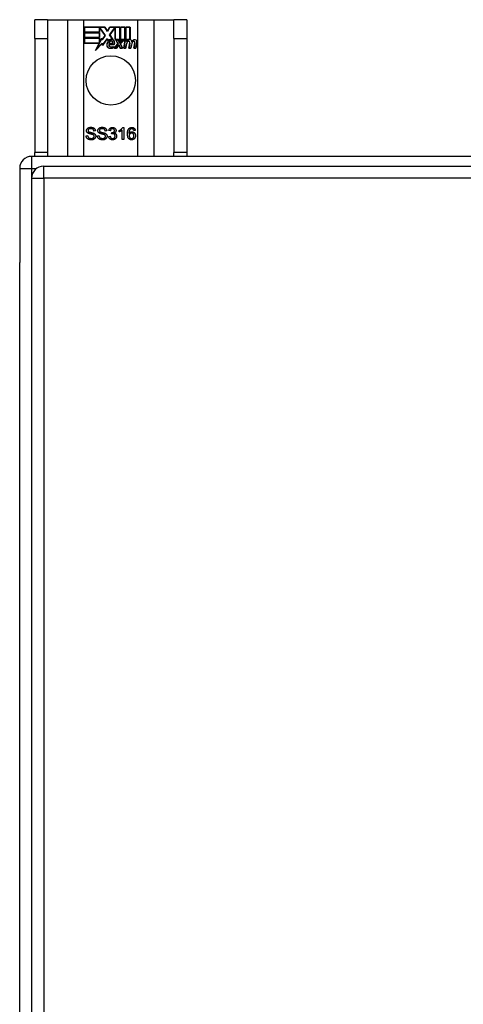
# Model space of a CAD drawing. Header units: inches. Extents: x 25 to 627, y 68 to 290.
# Tile 99 of 250: x 206.06 to 209.71, y 185.69 to 193.8. Entities that reach past the tile are written whole.
import ezdxf

# ---------------------------------------------------------------- set-up
doc = ezdxf.new("R2010")
doc.units = ezdxf.units.IN
doc.header["$MEASUREMENT"] = 0
doc.layers.add('Visible Edges(ANSI)', color=7, linetype='Continuous', lineweight=25)
doc.layers.add('Visible Tangent Edges(ANSI)', color=7, linetype='Continuous', lineweight=25)

msp = doc.modelspace()

# ---------------------------------------------------------------- linework, layer by layer
at = {"layer": 'Visible Edges(ANSI)'}
for p, q in [((206.2871, 193.7952), (206.1821, 193.7952)), ((206.1821, 193.6392), (206.1821, 193.7952)), ((206.2871, 193.7952), (206.2871, 193.6392)), ((206.2871, 193.7952), (206.4513, 193.7952)), ((206.4513, 193.7952), (206.5859, 193.7952)), ((206.5859, 193.7952), (207.0283, 193.7952)), ((206.5909, 193.6931), (206.5909, 193.7332)), ((206.5909, 193.7332), (206.7582, 193.7332)), ((206.5917, 193.7325), (206.5917, 193.6939)), ((206.7578, 193.7325), (206.5917, 193.7325)), ((206.7803, 193.6991), (206.7578, 193.7325)), ((206.7582, 193.7332), (206.7802, 193.7006)), ((206.7802, 193.7006), (206.7976, 193.7332)), ((206.798, 193.7325), (206.7803, 193.6991)), ((206.7976, 193.7332), (206.8812, 193.7332)), ((206.8804, 193.7325), (206.798, 193.7325)), ((206.8804, 193.6138), (206.8804, 193.7325)), ((206.8812, 193.7332), (206.8812, 193.6101)), ((206.8864, 193.6192), (206.8864, 193.7332)), ((206.8864, 193.7332), (206.9236, 193.7332)), ((206.8872, 193.7325), (206.8872, 193.6215)), ((206.9228, 193.7325), (206.8872, 193.7325)), ((206.9228, 193.6329), (206.9228, 193.7325)), ((206.9236, 193.7332), (206.9236, 193.6322)), ((206.9288, 193.6322), (206.9288, 193.7332)), ((206.9288, 193.7332), (206.9659, 193.7332)), ((206.9296, 193.7325), (206.9296, 193.6329)), ((206.9652, 193.7325), (206.9296, 193.7325)), ((206.9652, 193.6346), (206.9652, 193.7325)), ((206.9659, 193.7332), (206.9659, 193.6339)), ((207.0283, 193.7952), (207.163, 193.7952)), ((207.163, 193.7952), (207.3271, 193.7952)), ((207.3271, 193.6392), (207.3271, 193.7952)), ((207.4321, 193.7952), (207.3271, 193.7952)), ((207.4321, 193.7952), (207.4321, 193.6392)), ((206.7143, 193.6931), (206.5909, 193.6931)), ((206.5909, 193.6477), (206.5909, 193.6879)), ((206.5909, 193.6879), (206.7143, 193.6879)), ((206.5917, 193.6939), (206.7136, 193.6939)), ((206.5917, 193.6871), (206.5917, 193.6485)), ((206.7136, 193.6871), (206.5917, 193.6871)), ((206.5917, 193.6485), (206.7136, 193.6485)), ((206.7136, 193.6939), (206.7136, 193.7284)), ((206.7136, 193.7284), (206.718, 193.7284)), ((206.7136, 193.6485), (206.7136, 193.6871)), ((206.7176, 193.7276), (206.7143, 193.7276)), ((206.7143, 193.7276), (206.7143, 193.6931)), ((206.7143, 193.6879), (206.7143, 193.6477)), ((206.7604, 193.6654), (206.7176, 193.7276)), ((206.718, 193.7284), (206.7613, 193.6653)), ((206.7613, 193.6653), (206.7355, 193.6284)), ((206.7359, 193.6303), (206.7604, 193.6654)), ((206.797, 193.6704), (206.8403, 193.7284)), ((206.8221, 193.6342), (206.797, 193.6704)), ((206.8406, 193.7276), (206.7979, 193.6704)), ((206.7979, 193.6704), (206.8238, 193.6331)), ((206.8403, 193.7284), (206.8444, 193.7284)), ((206.8437, 193.7276), (206.8406, 193.7276)), ((206.8437, 193.6322), (206.8437, 193.7276)), ((206.8444, 193.7284), (206.8444, 193.6329)), ((206.1821, 193.6392), (206.1821, 192.7012)), ((206.2871, 193.6392), (206.2871, 192.7012)), ((206.7143, 193.6477), (206.5909, 193.6477)), ((206.5909, 193.602), (206.5909, 193.6421)), ((206.5909, 193.6421), (206.7143, 193.6421)), ((206.7121, 193.602), (206.5909, 193.602)), ((206.7136, 193.6414), (206.5917, 193.6414)), ((206.5917, 193.6414), (206.5917, 193.6027)), ((206.5917, 193.6027), (206.7134, 193.6027)), ((206.6811, 193.5424), (206.7121, 193.602)), ((206.7359, 193.6001), (206.6811, 193.5424)), ((206.7134, 193.6027), (206.6842, 193.5467)), ((206.6842, 193.5467), (206.7364, 193.6017)), ((206.7136, 193.6069), (206.7136, 193.6414)), ((206.7155, 193.6069), (206.7136, 193.6069)), ((206.7143, 193.6421), (206.7143, 193.6076)), ((206.7143, 193.6076), (206.7151, 193.6076)), ((206.7151, 193.6076), (206.7334, 193.6429)), ((206.7331, 193.6406), (206.7155, 193.6069)), ((206.7355, 193.6284), (206.7331, 193.6406)), ((206.7334, 193.6429), (206.7359, 193.6303)), ((206.7384, 193.5824), (206.7359, 193.6001)), ((206.7364, 193.6017), (206.7389, 193.5843)), ((206.7777, 193.6374), (206.7384, 193.5824)), ((206.7389, 193.5843), (206.7777, 193.6388)), ((206.7777, 193.6388), (206.7865, 193.6241)), ((206.7864, 193.623), (206.7777, 193.6374)), ((206.7903, 193.5907), (206.8361, 193.5907)), ((206.8366, 193.59), (206.7908, 193.59)), ((206.8231, 193.6005), (206.7918, 193.6005)), ((206.7927, 193.6012), (206.8227, 193.6012)), ((206.8276, 193.5643), (206.8276, 193.5739)), ((206.8283, 193.575), (206.8283, 193.5637)), ((206.8351, 193.5604), (206.8658, 193.5952)), ((206.8667, 193.5951), (206.8367, 193.5611)), ((206.8718, 193.6322), (206.8437, 193.6322)), ((206.8444, 193.6329), (206.8723, 193.6329)), ((206.8658, 193.5952), (206.8486, 193.6286)), ((206.8486, 193.6286), (206.8688, 193.6286)), ((206.8498, 193.6279), (206.8667, 193.5951)), ((206.8683, 193.6279), (206.8498, 193.6279)), ((206.8549, 193.5611), (206.8718, 193.5855)), ((206.8722, 193.5847), (206.8553, 193.5604)), ((206.8781, 193.6049), (206.8683, 193.6279)), ((206.8688, 193.6286), (206.8786, 193.6056)), ((206.8812, 193.6101), (206.8718, 193.6322)), ((206.8718, 193.5855), (206.8757, 193.5855)), ((206.8752, 193.5847), (206.8722, 193.5847)), ((206.8723, 193.6329), (206.8804, 193.6138)), ((206.8846, 193.5604), (206.8752, 193.5847)), ((206.8757, 193.5855), (206.8851, 193.5611)), ((206.8816, 193.6049), (206.8781, 193.6049)), ((206.8786, 193.6056), (206.8812, 193.6056)), ((206.8812, 193.6056), (206.8979, 193.6286)), ((206.8982, 193.6279), (206.8816, 193.6049)), ((206.8958, 193.6322), (206.8864, 193.6192)), ((206.887, 193.5956), (206.9166, 193.6279)), ((206.9036, 193.5611), (206.887, 193.5956)), ((206.8872, 193.6215), (206.8954, 193.6329)), ((206.9183, 193.6286), (206.8879, 193.5955)), ((206.8879, 193.5955), (206.9048, 193.5604)), ((206.8954, 193.6329), (206.9228, 193.6329)), ((206.9236, 193.6322), (206.8958, 193.6322)), ((206.8979, 193.6286), (206.9183, 193.6286)), ((206.9166, 193.6279), (206.8982, 193.6279)), ((206.9134, 193.5604), (206.9255, 193.6286)), ((206.9261, 193.6279), (206.9143, 193.5611)), ((206.9255, 193.6286), (206.9397, 193.6286)), ((206.9389, 193.6279), (206.9261, 193.6279)), ((206.9442, 193.6322), (206.9288, 193.6322)), ((206.9293, 193.5611), (206.9341, 193.5886)), ((206.9296, 193.6329), (206.945, 193.6329)), ((206.9349, 193.5885), (206.9299, 193.5604)), ((206.9378, 193.6159), (206.9389, 193.6279)), ((206.9427, 193.6159), (206.9378, 193.6159)), ((206.9397, 193.6286), (206.9386, 193.6166)), ((206.9386, 193.6166), (206.9423, 193.6166)), ((206.9435, 193.6245), (206.9442, 193.6322)), ((206.945, 193.6329), (206.9444, 193.6264)), ((206.9558, 193.5604), (206.9634, 193.6035)), ((206.9641, 193.6033), (206.9567, 193.5611)), ((206.9717, 193.5611), (206.9765, 193.5886)), ((206.9773, 193.5885), (206.9723, 193.5604)), ((206.9978, 193.5604), (207.0054, 193.6035)), ((207.0061, 193.6034), (206.9987, 193.5611)), ((207.0137, 193.5611), (207.0219, 193.6033)), ((207.0226, 193.6032), (207.0143, 193.5604)), ((207.3271, 193.6392), (207.3271, 192.7012)), ((207.4321, 193.6392), (207.4321, 192.7012)), ((206.8553, 193.5604), (206.8351, 193.5604)), ((206.8367, 193.5611), (206.8549, 193.5611)), ((206.9048, 193.5604), (206.8846, 193.5604)), ((206.8851, 193.5611), (206.9036, 193.5611)), ((206.9299, 193.5604), (206.9134, 193.5604)), ((206.9143, 193.5611), (206.9293, 193.5611)), ((206.9723, 193.5604), (206.9558, 193.5604)), ((206.9567, 193.5611), (206.9717, 193.5611)), ((207.0143, 193.5604), (206.9978, 193.5604)), ((206.9987, 193.5611), (207.0137, 193.5611)), ((206.6037, 192.8399), (206.6162, 192.8409)), ((206.6803, 192.8796), (206.6677, 192.8786)), ((206.6969, 192.8399), (206.7094, 192.8409)), ((206.7736, 192.8796), (206.7609, 192.8786)), ((206.8032, 192.8799), (206.7909, 192.8822)), ((206.814, 192.8551), (206.8153, 192.8658)), ((206.8767, 192.8711), (206.8767, 192.883)), ((206.9012, 192.8077), (206.9012, 192.8859)), ((206.9056, 192.9081), (206.9135, 192.9081)), ((206.9135, 192.9081), (206.9135, 192.8077)), ((207.0088, 192.8831), (206.9966, 192.8822)), ((206.7897, 192.8342), (206.802, 192.8358)), ((206.9135, 192.8077), (206.9012, 192.8077)), ((206.1821, 192.6702), (206.1821, 192.7012)), ((206.2871, 192.7012), (206.2871, 192.6702)), ((207.3271, 192.6702), (207.3271, 192.7012)), ((207.4321, 192.7012), (207.4321, 192.6702)), ((265.9581, 192.6702), (206.1561, 192.6702)), ((206.0571, 192.5712), (206.0571, 191.7962)), ((206.2546, 192.5899), (265.8596, 192.5899)), ((206.1556, 192.4909), (206.1556, 160.7709)), ((206.0571, 161.5442), (206.0571, 191.7962))]:
    msp.add_line(p, q, dxfattribs=at)
at = {"layer": 'Visible Edges(ANSI)', "flags": 128}
for points in [[(206.6464, 192.806), (206.643, 192.8061), (206.6398, 192.8063), (206.6368, 192.8066), (206.6338, 192.807), (206.6311, 192.8076), (206.6284, 192.8082), (206.6259, 192.809), (206.6236, 192.81), (206.6213, 192.811), (206.6192, 192.8122), (206.6173, 192.8135), (206.6154, 192.8149), (206.6137, 192.8165), (206.612, 192.8181), (206.6106, 192.8199), (206.6092, 192.8219), (206.608, 192.8239), (206.6069, 192.826), (206.606, 192.8281), (206.6052, 192.8303), (206.6046, 192.8326), (206.6041, 192.835), (206.6038, 192.8374), (206.6037, 192.8399)], [(206.6074, 192.8818), (206.6075, 192.8837), (206.6077, 192.8856), (206.608, 192.8874), (206.6085, 192.8892), (206.6091, 192.891), (206.6098, 192.8927), (206.6107, 192.8944), (206.6117, 192.896), (206.6128, 192.8976), (206.6141, 192.8991), (206.6155, 192.9005), (206.617, 192.9018), (206.6186, 192.903), (206.6204, 192.9041), (206.6223, 192.9051), (206.6243, 192.906), (206.6264, 192.9068), (206.6285, 192.9075), (206.6308, 192.9081), (206.633, 192.9086), (206.6354, 192.909), (206.6377, 192.9092), (206.6402, 192.9094), (206.6427, 192.9094)], [(206.6216, 192.8601), (206.6204, 192.8608), (206.6193, 192.8614), (206.6182, 192.8621), (206.6172, 192.8628), (206.6162, 192.8636), (206.6153, 192.8643), (206.6145, 192.8651), (206.6137, 192.8659), (206.6129, 192.8668), (206.6122, 192.8676), (206.6115, 192.8685), (206.6109, 192.8694), (206.6103, 192.8704), (206.6098, 192.8713), (206.6094, 192.8723), (206.609, 192.8733), (206.6086, 192.8743), (206.6083, 192.8753), (206.608, 192.8764), (206.6078, 192.8774), (206.6076, 192.8785), (206.6075, 192.8796), (206.6074, 192.8807), (206.6074, 192.8818)], [(206.6162, 192.8409), (206.6164, 192.8391), (206.6168, 192.8373), (206.6172, 192.8356), (206.6177, 192.8341), (206.6182, 192.8326), (206.6188, 192.8311), (206.6195, 192.8298), (206.6203, 192.8286), (206.6212, 192.8274), (206.6222, 192.8263), (206.6233, 192.8252), (206.6245, 192.8242), (206.6258, 192.8233), (206.6272, 192.8224), (206.6287, 192.8216), (206.6304, 192.8208), (206.6321, 192.8201), (206.6339, 192.8195), (206.6357, 192.819), (206.6376, 192.8186), (206.6396, 192.8182), (206.6416, 192.818), (206.6436, 192.8179), (206.6457, 192.8178)], [(206.6432, 192.8978), (206.6413, 192.8977), (206.6394, 192.8977), (206.6376, 192.8975), (206.6359, 192.8973), (206.6343, 192.897), (206.6328, 192.8967), (206.6314, 192.8963), (206.6301, 192.8958), (206.6288, 192.8953), (206.6277, 192.8947), (206.6266, 192.8941), (206.6257, 192.8934), (206.6248, 192.8926), (206.624, 192.8918), (206.6232, 192.891), (206.6226, 192.8902), (206.622, 192.8894), (206.6215, 192.8885), (206.6211, 192.8876), (206.6207, 192.8867), (206.6205, 192.8857), (206.6203, 192.8848), (206.6202, 192.8838), (206.6201, 192.8828)], [(206.6201, 192.8828), (206.6201, 192.8823), (206.6202, 192.8819), (206.6202, 192.8814), (206.6202, 192.881), (206.6203, 192.8806), (206.6204, 192.8802), (206.6205, 192.8798), (206.6206, 192.8794), (206.6207, 192.879), (206.6208, 192.8786), (206.6209, 192.8782), (206.6211, 192.8778), (206.6213, 192.8775), (206.6215, 192.8771), (206.6216, 192.8767), (206.6219, 192.8764), (206.6221, 192.8761), (206.6223, 192.8757), (206.6226, 192.8754), (206.6228, 192.8751), (206.6231, 192.8748), (206.6234, 192.8744), (206.6237, 192.8741), (206.624, 192.8738)], [(206.6589, 192.8489), (206.6581, 192.8492), (206.6572, 192.8495), (206.6562, 192.8498), (206.6551, 192.8502), (206.6538, 192.8506), (206.6524, 192.851), (206.6508, 192.8514), (206.6491, 192.8518), (206.6473, 192.8523), (206.6453, 192.8528), (206.6432, 192.8533), (206.641, 192.8538), (206.6387, 192.8544), (206.6366, 192.8549), (206.6346, 192.8555), (206.6327, 192.856), (206.6309, 192.8565), (206.6292, 192.8571), (206.6277, 192.8576), (206.6262, 192.8581), (206.6249, 192.8586), (206.6237, 192.8591), (206.6226, 192.8596), (206.6216, 192.8601)], [(206.624, 192.8738), (206.6248, 192.8733), (206.6257, 192.8727), (206.6267, 192.8721), (206.628, 192.8715), (206.6294, 192.8709), (206.631, 192.8704), (206.6327, 192.8698), (206.6347, 192.8692), (206.6368, 192.8686), (206.639, 192.868), (206.6415, 192.8674), (206.6441, 192.8668), (206.6467, 192.8662), (206.6492, 192.8656), (206.6516, 192.865), (206.6538, 192.8644), (206.6558, 192.8639), (206.6578, 192.8633), (206.6595, 192.8628), (206.6612, 192.8623), (206.6627, 192.8618), (206.664, 192.8613), (206.6652, 192.8608), (206.6663, 192.8604)], [(206.6427, 192.9094), (206.6454, 192.9094), (206.6481, 192.9092), (206.6507, 192.9089), (206.6532, 192.9085), (206.6556, 192.908), (206.6579, 192.9074), (206.6602, 192.9067), (206.6623, 192.9059), (206.6644, 192.9049), (206.6663, 192.9039), (206.6681, 192.9027), (206.6698, 192.9014), (206.6714, 192.9001), (206.6729, 192.8986), (206.6742, 192.897), (206.6754, 192.8953), (206.6765, 192.8935), (206.6775, 192.8917), (206.6783, 192.8898), (206.679, 192.8879), (206.6795, 192.8859), (206.6799, 192.8838), (206.6802, 192.8817), (206.6803, 192.8796)], [(206.6677, 192.8786), (206.6675, 192.8801), (206.6672, 192.8816), (206.6669, 192.883), (206.6665, 192.8844), (206.666, 192.8857), (206.6655, 192.8869), (206.6649, 192.8881), (206.6642, 192.8892), (206.6634, 192.8902), (206.6626, 192.8912), (206.6617, 192.8921), (206.6608, 192.8929), (206.6597, 192.8937), (206.6586, 192.8944), (206.6574, 192.8951), (206.6562, 192.8956), (206.6548, 192.8961), (206.6534, 192.8966), (206.6519, 192.8969), (206.6503, 192.8972), (206.6487, 192.8975), (206.6469, 192.8976), (206.6451, 192.8977), (206.6432, 192.8978)], [(206.6706, 192.8348), (206.6706, 192.8356), (206.6705, 192.8364), (206.6704, 192.8371), (206.6703, 192.8378), (206.6701, 192.8385), (206.6699, 192.8392), (206.6697, 192.8399), (206.6694, 192.8406), (206.6691, 192.8412), (206.6687, 192.8419), (206.6683, 192.8425), (206.6679, 192.8431), (206.6674, 192.8436), (206.6669, 192.8442), (206.6663, 192.8447), (206.6657, 192.8453), (206.665, 192.8458), (206.6643, 192.8463), (206.6635, 192.8468), (206.6627, 192.8472), (206.6618, 192.8477), (206.6609, 192.8481), (206.6599, 192.8485), (206.6589, 192.8489)], [(206.6663, 192.8604), (206.6677, 192.8597), (206.6691, 192.8589), (206.6704, 192.8582), (206.6716, 192.8574), (206.6728, 192.8566), (206.6739, 192.8558), (206.6749, 192.8549), (206.6759, 192.854), (206.6768, 192.8531), (206.6777, 192.8521), (206.6784, 192.8512), (206.6792, 192.8501), (206.6798, 192.8491), (206.6804, 192.848), (206.681, 192.8469), (206.6815, 192.8458), (206.6819, 192.8447), (206.6823, 192.8435), (206.6826, 192.8423), (206.6829, 192.8411), (206.6831, 192.8399), (206.6832, 192.8386), (206.6833, 192.8373), (206.6833, 192.836)], [(206.7396, 192.806), (206.7362, 192.8061), (206.733, 192.8063), (206.73, 192.8066), (206.727, 192.807), (206.7243, 192.8076), (206.7216, 192.8082), (206.7191, 192.809), (206.7168, 192.81), (206.7146, 192.811), (206.7124, 192.8122), (206.7105, 192.8135), (206.7086, 192.8149), (206.7069, 192.8165), (206.7053, 192.8181), (206.7038, 192.8199), (206.7024, 192.8219), (206.7012, 192.8239), (206.7001, 192.826), (206.6992, 192.8281), (206.6984, 192.8303), (206.6978, 192.8326), (206.6973, 192.835), (206.697, 192.8374), (206.6969, 192.8399)], [(206.7006, 192.8818), (206.7007, 192.8837), (206.7009, 192.8856), (206.7012, 192.8874), (206.7017, 192.8892), (206.7023, 192.891), (206.703, 192.8927), (206.7039, 192.8944), (206.7049, 192.896), (206.7061, 192.8976), (206.7073, 192.8991), (206.7087, 192.9005), (206.7102, 192.9018), (206.7119, 192.903), (206.7136, 192.9041), (206.7155, 192.9051), (206.7175, 192.906), (206.7196, 192.9068), (206.7218, 192.9075), (206.724, 192.9081), (206.7262, 192.9086), (206.7286, 192.909), (206.731, 192.9092), (206.7334, 192.9094), (206.7359, 192.9094)], [(206.7148, 192.8601), (206.7136, 192.8608), (206.7125, 192.8614), (206.7114, 192.8621), (206.7104, 192.8628), (206.7095, 192.8636), (206.7085, 192.8643), (206.7077, 192.8651), (206.7069, 192.8659), (206.7061, 192.8668), (206.7054, 192.8676), (206.7047, 192.8685), (206.7041, 192.8694), (206.7036, 192.8704), (206.7031, 192.8713), (206.7026, 192.8723), (206.7022, 192.8733), (206.7018, 192.8743), (206.7015, 192.8753), (206.7012, 192.8764), (206.701, 192.8774), (206.7008, 192.8785), (206.7007, 192.8796), (206.7006, 192.8807), (206.7006, 192.8818)], [(206.7094, 192.8409), (206.7096, 192.8391), (206.71, 192.8373), (206.7104, 192.8356), (206.7109, 192.8341), (206.7114, 192.8326), (206.7121, 192.8311), (206.7128, 192.8298), (206.7135, 192.8286), (206.7144, 192.8274), (206.7154, 192.8263), (206.7165, 192.8252), (206.7177, 192.8242), (206.719, 192.8233), (206.7204, 192.8224), (206.7219, 192.8216), (206.7236, 192.8208), (206.7253, 192.8201), (206.7271, 192.8195), (206.729, 192.819), (206.7308, 192.8186), (206.7328, 192.8182), (206.7348, 192.818), (206.7368, 192.8179), (206.739, 192.8178)], [(206.7364, 192.8978), (206.7345, 192.8977), (206.7326, 192.8977), (206.7308, 192.8975), (206.7291, 192.8973), (206.7275, 192.897), (206.726, 192.8967), (206.7246, 192.8963), (206.7233, 192.8958), (206.722, 192.8953), (206.7209, 192.8947), (206.7198, 192.8941), (206.7189, 192.8934), (206.718, 192.8926), (206.7172, 192.8918), (206.7165, 192.891), (206.7158, 192.8902), (206.7152, 192.8894), (206.7147, 192.8885), (206.7143, 192.8876), (206.714, 192.8867), (206.7137, 192.8857), (206.7135, 192.8848), (206.7134, 192.8838), (206.7133, 192.8828)], [(206.7133, 192.8828), (206.7134, 192.8823), (206.7134, 192.8819), (206.7134, 192.8814), (206.7135, 192.881), (206.7135, 192.8806), (206.7136, 192.8802), (206.7137, 192.8798), (206.7138, 192.8794), (206.7139, 192.879), (206.714, 192.8786), (206.7142, 192.8782), (206.7143, 192.8778), (206.7145, 192.8775), (206.7147, 192.8771), (206.7149, 192.8767), (206.7151, 192.8764), (206.7153, 192.8761), (206.7155, 192.8757), (206.7158, 192.8754), (206.716, 192.8751), (206.7163, 192.8748), (206.7166, 192.8744), (206.7169, 192.8741), (206.7172, 192.8738)], [(206.7521, 192.8489), (206.7513, 192.8492), (206.7504, 192.8495), (206.7494, 192.8498), (206.7483, 192.8502), (206.747, 192.8506), (206.7456, 192.851), (206.744, 192.8514), (206.7423, 192.8518), (206.7405, 192.8523), (206.7385, 192.8528), (206.7364, 192.8533), (206.7342, 192.8538), (206.7319, 192.8544), (206.7298, 192.8549), (206.7278, 192.8555), (206.7259, 192.856), (206.7241, 192.8565), (206.7224, 192.8571), (206.7209, 192.8576), (206.7194, 192.8581), (206.7181, 192.8586), (206.7169, 192.8591), (206.7158, 192.8596), (206.7148, 192.8601)], [(206.7172, 192.8738), (206.718, 192.8733), (206.7189, 192.8727), (206.7199, 192.8721), (206.7212, 192.8715), (206.7226, 192.8709), (206.7242, 192.8704), (206.726, 192.8698), (206.7279, 192.8692), (206.73, 192.8686), (206.7323, 192.868), (206.7347, 192.8674), (206.7373, 192.8668), (206.7399, 192.8662), (206.7424, 192.8656), (206.7448, 192.865), (206.747, 192.8644), (206.749, 192.8639), (206.751, 192.8633), (206.7528, 192.8628), (206.7544, 192.8623), (206.7559, 192.8618), (206.7572, 192.8613), (206.7585, 192.8608), (206.7595, 192.8604)], [(206.7359, 192.9094), (206.7386, 192.9094), (206.7413, 192.9092), (206.7439, 192.9089), (206.7464, 192.9085), (206.7488, 192.908), (206.7511, 192.9074), (206.7534, 192.9067), (206.7555, 192.9059), (206.7576, 192.9049), (206.7595, 192.9039), (206.7614, 192.9027), (206.7631, 192.9014), (206.7646, 192.9001), (206.7661, 192.8986), (206.7674, 192.897), (206.7686, 192.8953), (206.7697, 192.8935), (206.7707, 192.8917), (206.7715, 192.8898), (206.7722, 192.8879), (206.7727, 192.8859), (206.7731, 192.8838), (206.7734, 192.8817), (206.7736, 192.8796)], [(206.7609, 192.8786), (206.7607, 192.8801), (206.7604, 192.8816), (206.7601, 192.883), (206.7597, 192.8844), (206.7592, 192.8857), (206.7587, 192.8869), (206.7581, 192.8881), (206.7574, 192.8892), (206.7566, 192.8902), (206.7558, 192.8912), (206.7549, 192.8921), (206.754, 192.8929), (206.7529, 192.8937), (206.7518, 192.8944), (206.7506, 192.8951), (206.7494, 192.8956), (206.748, 192.8961), (206.7466, 192.8966), (206.7451, 192.8969), (206.7435, 192.8972), (206.7419, 192.8975), (206.7401, 192.8976), (206.7383, 192.8977), (206.7364, 192.8978)], [(206.7638, 192.8348), (206.7638, 192.8356), (206.7637, 192.8364), (206.7636, 192.8371), (206.7635, 192.8378), (206.7633, 192.8385), (206.7631, 192.8392), (206.7629, 192.8399), (206.7626, 192.8406), (206.7623, 192.8412), (206.7619, 192.8419), (206.7615, 192.8425), (206.7611, 192.8431), (206.7606, 192.8436), (206.7601, 192.8442), (206.7595, 192.8447), (206.7589, 192.8453), (206.7582, 192.8458), (206.7575, 192.8463), (206.7567, 192.8468), (206.7559, 192.8472), (206.755, 192.8477), (206.7541, 192.8481), (206.7531, 192.8485), (206.7521, 192.8489)], [(206.7595, 192.8604), (206.761, 192.8597), (206.7623, 192.8589), (206.7636, 192.8582), (206.7648, 192.8574), (206.766, 192.8566), (206.7671, 192.8558), (206.7681, 192.8549), (206.7691, 192.854), (206.77, 192.8531), (206.7709, 192.8521), (206.7717, 192.8512), (206.7724, 192.8501), (206.773, 192.8491), (206.7736, 192.848), (206.7742, 192.8469), (206.7747, 192.8458), (206.7751, 192.8447), (206.7755, 192.8435), (206.7758, 192.8423), (206.7761, 192.8411), (206.7763, 192.8399), (206.7764, 192.8386), (206.7765, 192.8373), (206.7765, 192.836)], [(206.7909, 192.8822), (206.7914, 192.8842), (206.7919, 192.8861), (206.7924, 192.888), (206.7931, 192.8898), (206.7938, 192.8915), (206.7946, 192.8931), (206.7955, 192.8947), (206.7965, 192.8961), (206.7976, 192.8975), (206.7987, 192.8989), (206.7999, 192.9001), (206.8012, 192.9013), (206.8025, 192.9024), (206.804, 192.9034), (206.8054, 192.9043), (206.8069, 192.9051), (206.8085, 192.9058), (206.8101, 192.9064), (206.8118, 192.9069), (206.8136, 192.9073), (206.8153, 192.9076), (206.8172, 192.9079), (206.8191, 192.908), (206.821, 192.9081)], [(206.8213, 192.898), (206.8201, 192.898), (206.819, 192.8979), (206.8178, 192.8977), (206.8168, 192.8975), (206.8157, 192.8972), (206.8147, 192.8969), (206.8137, 192.8965), (206.8128, 192.896), (206.8119, 192.8955), (206.811, 192.8949), (206.8102, 192.8942), (206.8093, 192.8935), (206.8086, 192.8927), (206.8079, 192.8919), (206.8072, 192.891), (206.8065, 192.89), (206.806, 192.889), (206.8054, 192.8879), (206.8049, 192.8867), (206.8045, 192.8855), (206.8041, 192.8842), (206.8038, 192.8828), (206.8035, 192.8814), (206.8032, 192.8799)], [(206.8226, 192.8565), (206.8223, 192.8565), (206.822, 192.8565), (206.8217, 192.8564), (206.8214, 192.8564), (206.8211, 192.8564), (206.8207, 192.8564), (206.8204, 192.8564), (206.8201, 192.8563), (206.8198, 192.8563), (206.8194, 192.8562), (206.8191, 192.8562), (206.8187, 192.8561), (206.8183, 192.8561), (206.818, 192.856), (206.8176, 192.8559), (206.8172, 192.8559), (206.8168, 192.8558), (206.8164, 192.8557), (206.816, 192.8556), (206.8156, 192.8555), (206.8152, 192.8554), (206.8148, 192.8553), (206.8144, 192.8552), (206.814, 192.8551)], [(206.8153, 192.8658), (206.8154, 192.8658), (206.8155, 192.8658), (206.8156, 192.8658), (206.8157, 192.8658), (206.8158, 192.8658), (206.8159, 192.8658), (206.816, 192.8658), (206.816, 192.8658), (206.8161, 192.8658), (206.8162, 192.8657), (206.8163, 192.8657), (206.8164, 192.8657), (206.8165, 192.8657), (206.8166, 192.8657), (206.8166, 192.8657), (206.8167, 192.8657), (206.8168, 192.8657), (206.8169, 192.8657), (206.8169, 192.8657), (206.817, 192.8657), (206.8171, 192.8657), (206.8171, 192.8657), (206.8172, 192.8657), (206.8172, 192.8657)], [(206.8172, 192.8657), (206.8185, 192.8657), (206.8198, 192.8658), (206.8211, 192.8659), (206.8223, 192.8661), (206.8235, 192.8664), (206.8247, 192.8667), (206.8259, 192.8671), (206.827, 192.8675), (206.8281, 192.868), (206.8292, 192.8685), (206.8303, 192.8691), (206.8314, 192.8698), (206.8324, 192.8705), (206.8333, 192.8713), (206.8341, 192.8721), (206.8349, 192.873), (206.8355, 192.874), (206.8361, 192.875), (206.8366, 192.8761), (206.837, 192.8772), (206.8373, 192.8784), (206.8375, 192.8797), (206.8376, 192.881), (206.8377, 192.8824)], [(206.821, 192.9081), (206.8231, 192.908), (206.825, 192.9079), (206.827, 192.9076), (206.8289, 192.9072), (206.8307, 192.9067), (206.8326, 192.9061), (206.8344, 192.9054), (206.8361, 192.9046), (206.8378, 192.9036), (206.8393, 192.9027), (206.8408, 192.9016), (206.8422, 192.9004), (206.8435, 192.8992), (206.8446, 192.8979), (206.8457, 192.8965), (206.8467, 192.895), (206.8475, 192.8935), (206.8483, 192.8919), (206.8489, 192.8904), (206.8494, 192.8888), (206.8498, 192.8871), (206.8501, 192.8855), (206.8503, 192.8838), (206.8503, 192.8822)], [(206.8377, 192.8824), (206.8376, 192.8835), (206.8375, 192.8846), (206.8374, 192.8856), (206.8372, 192.8866), (206.8369, 192.8876), (206.8365, 192.8886), (206.8361, 192.8895), (206.8356, 192.8904), (206.8351, 192.8912), (206.8345, 192.892), (206.8338, 192.8928), (206.8331, 192.8936), (206.8323, 192.8943), (206.8315, 192.8949), (206.8306, 192.8955), (206.8297, 192.896), (206.8288, 192.8965), (206.8278, 192.8969), (206.8268, 192.8972), (206.8258, 192.8975), (206.8247, 192.8977), (206.8236, 192.8979), (206.8225, 192.898), (206.8213, 192.898)], [(206.8422, 192.837), (206.8421, 192.8384), (206.842, 192.8398), (206.8418, 192.8411), (206.8415, 192.8423), (206.8412, 192.8436), (206.8408, 192.8447), (206.8403, 192.8459), (206.8397, 192.847), (206.8391, 192.8481), (206.8383, 192.8491), (206.8375, 192.85), (206.8366, 192.851), (206.8357, 192.8519), (206.8347, 192.8527), (206.8337, 192.8534), (206.8326, 192.854), (206.8315, 192.8546), (206.8304, 192.8551), (206.8292, 192.8555), (206.8279, 192.8559), (206.8267, 192.8561), (206.8253, 192.8563), (206.824, 192.8564), (206.8226, 192.8565)], [(206.8503, 192.8822), (206.8503, 192.8811), (206.8502, 192.88), (206.8501, 192.879), (206.8499, 192.878), (206.8497, 192.877), (206.8494, 192.876), (206.8491, 192.875), (206.8488, 192.874), (206.8484, 192.8731), (206.8479, 192.8722), (206.8474, 192.8712), (206.8468, 192.8703), (206.8462, 192.8695), (206.8456, 192.8686), (206.8449, 192.8678), (206.8442, 192.867), (206.8434, 192.8663), (206.8425, 192.8656), (206.8416, 192.8649), (206.8407, 192.8642), (206.8397, 192.8636), (206.8387, 192.863), (206.8376, 192.8624), (206.8365, 192.8619)], [(206.8365, 192.8619), (206.838, 192.8615), (206.8394, 192.8611), (206.8407, 192.8606), (206.842, 192.86), (206.8432, 192.8594), (206.8444, 192.8587), (206.8455, 192.858), (206.8466, 192.8572), (206.8476, 192.8563), (206.8486, 192.8554), (206.8495, 192.8544), (206.8503, 192.8534), (206.8511, 192.8523), (206.8518, 192.8511), (206.8524, 192.85), (206.853, 192.8487), (206.8535, 192.8475), (206.854, 192.8461), (206.8543, 192.8448), (206.8547, 192.8434), (206.8549, 192.8419), (206.8551, 192.8404), (206.8552, 192.8389), (206.8552, 192.8373)], [(206.8767, 192.883), (206.8784, 192.8838), (206.88, 192.8847), (206.8817, 192.8855), (206.8833, 192.8864), (206.8848, 192.8874), (206.8863, 192.8883), (206.8878, 192.8893), (206.8893, 192.8903), (206.8907, 192.8914), (206.892, 192.8925), (206.8934, 192.8936), (206.8947, 192.8947), (206.8959, 192.8958), (206.8971, 192.897), (206.8982, 192.8981), (206.8993, 192.8992), (206.9003, 192.9004), (206.9012, 192.9015), (206.9021, 192.9026), (206.9029, 192.9037), (206.9037, 192.9048), (206.9044, 192.9059), (206.905, 192.907), (206.9056, 192.9081)], [(206.9012, 192.8859), (206.9005, 192.8852), (206.8997, 192.8845), (206.8988, 192.8838), (206.898, 192.8831), (206.8971, 192.8824), (206.8961, 192.8817), (206.8951, 192.881), (206.8941, 192.8803), (206.893, 192.8796), (206.8919, 192.8789), (206.8908, 192.8782), (206.8896, 192.8775), (206.8884, 192.8768), (206.8872, 192.8761), (206.8861, 192.8755), (206.885, 192.8749), (206.8839, 192.8743), (206.8828, 192.8738), (206.8817, 192.8732), (206.8807, 192.8728), (206.8796, 192.8723), (206.8786, 192.8719), (206.8776, 192.8715), (206.8767, 192.8711)], [(206.9444, 192.8545), (206.9445, 192.8569), (206.9445, 192.8592), (206.9446, 192.8615), (206.9447, 192.8637), (206.9449, 192.8659), (206.9451, 192.868), (206.9454, 192.87), (206.9456, 192.872), (206.946, 192.874), (206.9463, 192.8759), (206.9467, 192.8777), (206.9471, 192.8795), (206.9476, 192.8812), (206.9481, 192.8829), (206.9486, 192.8845), (206.9492, 192.8861), (206.9498, 192.8876), (206.9505, 192.8891), (206.9512, 192.8905), (206.9519, 192.8918), (206.9527, 192.8931), (206.9535, 192.8943), (206.9543, 192.8955), (206.9552, 192.8966)], [(206.9792, 192.806), (206.9767, 192.8061), (206.9742, 192.8063), (206.9719, 192.8067), (206.9696, 192.8073), (206.9674, 192.808), (206.9652, 192.8088), (206.9632, 192.8098), (206.9612, 192.811), (206.9593, 192.8124), (206.9575, 192.8138), (206.9558, 192.8155), (206.9541, 192.8173), (206.9526, 192.8193), (206.9512, 192.8215), (206.9499, 192.8238), (206.9487, 192.8264), (206.9477, 192.8292), (206.9469, 192.8322), (206.9461, 192.8354), (206.9455, 192.8388), (206.9451, 192.8424), (206.9447, 192.8463), (206.9445, 192.8503), (206.9444, 192.8545)], [(206.9552, 192.8966), (206.956, 192.8976), (206.9568, 192.8985), (206.9576, 192.8993), (206.9585, 192.9001), (206.9594, 192.9009), (206.9603, 192.9016), (206.9612, 192.9023), (206.9621, 192.903), (206.9631, 192.9036), (206.9641, 192.9042), (206.9651, 192.9047), (206.9661, 192.9052), (206.9672, 192.9057), (206.9683, 192.9061), (206.9694, 192.9065), (206.9705, 192.9068), (206.9717, 192.9071), (206.9728, 192.9074), (206.974, 192.9076), (206.9752, 192.9078), (206.9765, 192.9079), (206.9777, 192.908), (206.979, 192.908), (206.9803, 192.9081)], [(206.9693, 192.8947), (206.9683, 192.894), (206.9674, 192.8932), (206.9665, 192.8924), (206.9657, 192.8915), (206.9649, 192.8905), (206.9641, 192.8895), (206.9634, 192.8885), (206.9627, 192.8874), (206.962, 192.8862), (206.9613, 192.885), (206.9607, 192.8837), (206.9601, 192.8824), (206.9596, 192.881), (206.9591, 192.8795), (206.9587, 192.8779), (206.9583, 192.8762), (206.9579, 192.8744), (206.9576, 192.8725), (206.9573, 192.8705), (206.9571, 192.8685), (206.9569, 192.8663), (206.9568, 192.864), (206.9567, 192.8617), (206.9566, 192.8592)], [(206.9566, 192.8592), (206.9574, 192.8603), (206.9582, 192.8614), (206.959, 192.8624), (206.9598, 192.8633), (206.9607, 192.8643), (206.9616, 192.8651), (206.9625, 192.8659), (206.9634, 192.8667), (206.9644, 192.8674), (206.9654, 192.8681), (206.9664, 192.8687), (206.9675, 192.8693), (206.9686, 192.8698), (206.9697, 192.8703), (206.9708, 192.8707), (206.9719, 192.8711), (206.973, 192.8714), (206.9741, 192.8717), (206.9752, 192.872), (206.9763, 192.8722), (206.9775, 192.8723), (206.9786, 192.8725), (206.9798, 192.8725), (206.981, 192.8726)], [(206.9784, 192.8617), (206.9771, 192.8617), (206.9757, 192.8616), (206.9744, 192.8614), (206.9732, 192.8611), (206.972, 192.8607), (206.9708, 192.8602), (206.9696, 192.8597), (206.9685, 192.8591), (206.9674, 192.8584), (206.9663, 192.8576), (206.9653, 192.8567), (206.9643, 192.8557), (206.9634, 192.8547), (206.9626, 192.8536), (206.9618, 192.8525), (206.9611, 192.8513), (206.9605, 192.8501), (206.96, 192.8488), (206.9596, 192.8475), (206.9592, 192.8461), (206.9589, 192.8447), (206.9587, 192.8432), (206.9586, 192.8417), (206.9585, 192.8401)], [(206.9585, 192.8401), (206.9586, 192.8385), (206.9587, 192.837), (206.9589, 192.8354), (206.9592, 192.8339), (206.9596, 192.8324), (206.9601, 192.8309), (206.9606, 192.8294), (206.9613, 192.828), (206.962, 192.8266), (206.9627, 192.8252), (206.9636, 192.824), (206.9645, 192.8229), (206.9655, 192.8218), (206.9665, 192.8208), (206.9676, 192.8199), (206.9688, 192.8191), (206.97, 192.8184), (206.9712, 192.8178), (206.9724, 192.8173), (206.9737, 192.8168), (206.975, 192.8165), (206.9763, 192.8163), (206.9776, 192.8161), (206.9789, 192.8161)], [(206.9796, 192.898), (206.9791, 192.898), (206.9786, 192.898), (206.9781, 192.898), (206.9777, 192.8979), (206.9772, 192.8979), (206.9767, 192.8978), (206.9763, 192.8977), (206.9758, 192.8976), (206.9754, 192.8975), (206.9749, 192.8974), (206.9745, 192.8973), (206.9741, 192.8972), (206.9736, 192.897), (206.9732, 192.8969), (206.9728, 192.8967), (206.9724, 192.8966), (206.972, 192.8964), (206.9716, 192.8962), (206.9712, 192.896), (206.9708, 192.8957), (206.9704, 192.8955), (206.97, 192.8953), (206.9697, 192.895), (206.9693, 192.8947)], [(206.9979, 192.8394), (206.9978, 192.8411), (206.9977, 192.8427), (206.9975, 192.8443), (206.9973, 192.8458), (206.9969, 192.8473), (206.9965, 192.8487), (206.996, 192.85), (206.9954, 192.8513), (206.9948, 192.8525), (206.9941, 192.8536), (206.9933, 192.8547), (206.9924, 192.8557), (206.9915, 192.8567), (206.9905, 192.8576), (206.9895, 192.8584), (206.9884, 192.8591), (206.9873, 192.8597), (206.9862, 192.8602), (206.985, 192.8607), (206.9837, 192.8611), (206.9825, 192.8614), (206.9812, 192.8616), (206.9798, 192.8617), (206.9784, 192.8617)], [(206.9789, 192.8161), (206.9802, 192.8161), (206.9814, 192.8162), (206.9827, 192.8165), (206.9839, 192.8168), (206.985, 192.8172), (206.9862, 192.8176), (206.9873, 192.8182), (206.9883, 192.8189), (206.9894, 192.8196), (206.9904, 192.8204), (206.9914, 192.8214), (206.9923, 192.8224), (206.9932, 192.8234), (206.994, 192.8246), (206.9947, 192.8258), (206.9954, 192.827), (206.996, 192.8284), (206.9965, 192.8298), (206.9969, 192.8312), (206.9973, 192.8327), (206.9975, 192.8343), (206.9977, 192.8359), (206.9978, 192.8376), (206.9979, 192.8394)], [(207.0105, 192.8402), (207.0105, 192.8378), (207.0103, 192.8356), (207.01, 192.8333), (207.0095, 192.8311), (207.0089, 192.8289), (207.0082, 192.8268), (207.0074, 192.8247), (207.0064, 192.8227), (207.0054, 192.8207), (207.0042, 192.8189), (207.003, 192.8172), (207.0016, 192.8156), (207.0002, 192.8141), (206.9986, 192.8127), (206.997, 192.8115), (206.9953, 192.8103), (206.9935, 192.8093), (206.9916, 192.8084), (206.9897, 192.8077), (206.9877, 192.8071), (206.9857, 192.8066), (206.9836, 192.8063), (206.9814, 192.8061), (206.9792, 192.806)], [(206.9919, 192.8927), (206.9915, 192.8932), (206.9911, 192.8936), (206.9906, 192.894), (206.9902, 192.8944), (206.9897, 192.8947), (206.9893, 192.895), (206.9888, 192.8954), (206.9883, 192.8957), (206.9878, 192.896), (206.9873, 192.8962), (206.9868, 192.8965), (206.9863, 192.8967), (206.9858, 192.8969), (206.9853, 192.8971), (206.9847, 192.8973), (206.9842, 192.8974), (206.9837, 192.8976), (206.9831, 192.8977), (206.9825, 192.8978), (206.982, 192.8979), (206.9814, 192.8979), (206.9808, 192.898), (206.9802, 192.898), (206.9796, 192.898)], [(206.9803, 192.9081), (206.9823, 192.908), (206.9842, 192.9079), (206.986, 192.9077), (206.9877, 192.9073), (206.9894, 192.9069), (206.9911, 192.9064), (206.9927, 192.9058), (206.9942, 192.9051), (206.9957, 192.9043), (206.9971, 192.9035), (206.9984, 192.9025), (206.9997, 192.9014), (207.0009, 192.9003), (207.0021, 192.8991), (207.0031, 192.8978), (207.0041, 192.8965), (207.0049, 192.895), (207.0057, 192.8935), (207.0065, 192.892), (207.0071, 192.8904), (207.0076, 192.8887), (207.0081, 192.8869), (207.0085, 192.8851), (207.0088, 192.8831)], [(206.981, 192.8726), (206.983, 192.8725), (206.9849, 192.8723), (206.9869, 192.872), (206.9887, 192.8715), (206.9906, 192.871), (206.9923, 192.8703), (206.994, 192.8695), (206.9957, 192.8685), (206.9973, 192.8675), (206.9989, 192.8663), (207.0004, 192.865), (207.0019, 192.8635), (207.0033, 192.862), (207.0045, 192.8604), (207.0057, 192.8587), (207.0067, 192.8569), (207.0076, 192.8551), (207.0084, 192.8532), (207.009, 192.8512), (207.0096, 192.8491), (207.01, 192.847), (207.0103, 192.8448), (207.0105, 192.8425), (207.0105, 192.8402)], [(206.9966, 192.8822), (206.9964, 192.8828), (206.9963, 192.8833), (206.9961, 192.8839), (206.996, 192.8845), (206.9958, 192.885), (206.9957, 192.8855), (206.9955, 192.886), (206.9953, 192.8865), (206.9951, 192.887), (206.995, 192.8875), (206.9948, 192.888), (206.9946, 192.8884), (206.9944, 192.8889), (206.9942, 192.8893), (206.994, 192.8897), (206.9938, 192.8901), (206.9936, 192.8905), (206.9933, 192.8908), (206.9931, 192.8912), (206.9929, 192.8915), (206.9927, 192.8918), (206.9924, 192.8922), (206.9922, 192.8925), (206.9919, 192.8927)], [(206.6457, 192.8178), (206.6476, 192.8179), (206.6494, 192.818), (206.6512, 192.8181), (206.6529, 192.8184), (206.6545, 192.8187), (206.6561, 192.8191), (206.6576, 192.8195), (206.6591, 192.8201), (206.6605, 192.8207), (206.6618, 192.8213), (206.6631, 192.822), (206.6642, 192.8227), (206.6652, 192.8235), (206.6662, 192.8244), (206.667, 192.8253), (206.6678, 192.8262), (206.6684, 192.8272), (206.669, 192.8283), (206.6695, 192.8293), (206.6699, 192.8304), (206.6702, 192.8314), (206.6704, 192.8325), (206.6705, 192.8337), (206.6706, 192.8348)], [(206.6833, 192.836), (206.6832, 192.834), (206.683, 192.832), (206.6827, 192.8301), (206.6822, 192.8282), (206.6815, 192.8263), (206.6807, 192.8245), (206.6798, 192.8227), (206.6787, 192.8209), (206.6775, 192.8192), (206.6762, 192.8176), (206.6748, 192.8161), (206.6732, 192.8146), (206.6715, 192.8133), (206.6696, 192.8121), (206.6677, 192.811), (206.6656, 192.8099), (206.6634, 192.809), (206.6612, 192.8082), (206.6589, 192.8075), (206.6565, 192.807), (206.6541, 192.8066), (206.6516, 192.8063), (206.649, 192.8061), (206.6464, 192.806)], [(206.739, 192.8178), (206.7408, 192.8179), (206.7426, 192.818), (206.7444, 192.8181), (206.7461, 192.8184), (206.7477, 192.8187), (206.7493, 192.8191), (206.7508, 192.8195), (206.7523, 192.8201), (206.7537, 192.8207), (206.7551, 192.8213), (206.7563, 192.822), (206.7574, 192.8227), (206.7584, 192.8235), (206.7594, 192.8244), (206.7602, 192.8253), (206.761, 192.8262), (206.7616, 192.8272), (206.7622, 192.8283), (206.7627, 192.8293), (206.7631, 192.8304), (206.7634, 192.8314), (206.7636, 192.8325), (206.7638, 192.8337), (206.7638, 192.8348)], [(206.7765, 192.836), (206.7765, 192.834), (206.7762, 192.832), (206.7759, 192.8301), (206.7754, 192.8282), (206.7747, 192.8263), (206.774, 192.8245), (206.773, 192.8227), (206.772, 192.8209), (206.7708, 192.8192), (206.7694, 192.8176), (206.768, 192.8161), (206.7664, 192.8146), (206.7647, 192.8133), (206.7628, 192.8121), (206.7609, 192.811), (206.7588, 192.8099), (206.7566, 192.809), (206.7544, 192.8082), (206.7521, 192.8075), (206.7497, 192.807), (206.7473, 192.8066), (206.7448, 192.8063), (206.7422, 192.8061), (206.7396, 192.806)], [(206.8215, 192.806), (206.8193, 192.8061), (206.8172, 192.8062), (206.8152, 192.8065), (206.8132, 192.8069), (206.8113, 192.8074), (206.8094, 192.808), (206.8076, 192.8087), (206.8059, 192.8095), (206.8043, 192.8104), (206.8026, 192.8115), (206.8011, 192.8126), (206.7996, 192.8139), (206.7982, 192.8152), (206.7969, 192.8166), (206.7958, 192.8181), (206.7947, 192.8196), (206.7937, 192.8212), (206.7928, 192.8229), (206.792, 192.8246), (206.7914, 192.8264), (206.7908, 192.8283), (206.7903, 192.8302), (206.79, 192.8322), (206.7897, 192.8342)], [(206.802, 192.8358), (206.8024, 192.8341), (206.8028, 192.8325), (206.8032, 192.831), (206.8037, 192.8295), (206.8043, 192.8281), (206.8049, 192.8268), (206.8055, 192.8256), (206.8061, 192.8245), (206.8068, 192.8234), (206.8076, 192.8225), (206.8084, 192.8216), (206.8092, 192.8208), (206.8101, 192.82), (206.8109, 192.8194), (206.8119, 192.8187), (206.8128, 192.8182), (206.8138, 192.8177), (206.8148, 192.8173), (206.8159, 192.8169), (206.817, 192.8167), (206.8181, 192.8164), (206.8192, 192.8163), (206.8204, 192.8162), (206.8216, 192.8161)], [(206.8552, 192.8373), (206.8551, 192.8351), (206.8549, 192.833), (206.8546, 192.831), (206.8541, 192.829), (206.8535, 192.8271), (206.8528, 192.8252), (206.8519, 192.8234), (206.8509, 192.8216), (206.8498, 192.8199), (206.8485, 192.8183), (206.8472, 192.8167), (206.8456, 192.8151), (206.844, 192.8137), (206.8423, 192.8123), (206.8405, 192.8111), (206.8387, 192.8101), (206.8368, 192.8091), (206.8348, 192.8083), (206.8328, 192.8076), (206.8307, 192.807), (206.8285, 192.8066), (206.8262, 192.8063), (206.8239, 192.8061), (206.8215, 192.806)], [(206.8216, 192.8161), (206.823, 192.8162), (206.8244, 192.8163), (206.8258, 192.8165), (206.8271, 192.8168), (206.8283, 192.8172), (206.8296, 192.8177), (206.8308, 192.8182), (206.8319, 192.8188), (206.8331, 192.8195), (206.8342, 192.8203), (206.8352, 192.8212), (206.8362, 192.8222), (206.8372, 192.8232), (206.838, 192.8243), (206.8388, 192.8254), (206.8395, 192.8265), (206.8401, 192.8277), (206.8407, 192.8289), (206.8411, 192.8302), (206.8415, 192.8315), (206.8418, 192.8328), (206.842, 192.8342), (206.8421, 192.8356), (206.8422, 192.837)]]:
    msp.add_lwpolyline(points, dxfattribs=at)
at = {"layer": 'Visible Edges(ANSI)'}
msp.add_circle((206.8071, 193.2952), 0.203, dxfattribs=at)
for centre, radius, start, end in [((206.7982, 193.5855), 0.0247, 176.56465, 261.56052), ((206.8232, 193.584), 0.0498, 134.16843, 176.56465), ((206.8232, 193.584), 0.049, 134.16843, 176.56465), ((206.7982, 193.5855), 0.0239, 176.56465, 261.56052), ((206.8146, 193.5929), 0.0412, 77.07905, 133.17854), ((206.8146, 193.5929), 0.042, 79.6582, 131.91395), ((206.8146, 193.5929), 0.0374, 80.40854, 134.16843), ((206.8146, 193.5929), 0.0366, 80.36041, 134.16843), ((206.8023, 193.5866), 0.0127, 160.99073, 244.67838), ((206.8023, 193.5866), 0.012, 163.52609, 244.67838), ((206.8135, 193.5987), 0.0217, 109.37968, 175.22603), ((206.8135, 193.5987), 0.021, 109.37968, 172.99755), ((206.8136, 193.6104), 0.0391, 244.67838, 290.92418), ((206.8136, 193.6104), 0.0384, 244.67838, 292.56091), ((206.8111, 193.6056), 0.0144, 51.16516, 109.37968), ((206.8111, 193.6056), 0.0137, 51.16516, 109.37968), ((206.8122, 193.6069), 0.0119, 331.45471, 51.16516), ((206.8122, 193.6069), 0.0127, 329.42104, 51.16516), ((206.8192, 193.6108), 0.0183, 23.84447, 85.17574), ((206.8192, 193.6108), 0.019, 23.84447, 85.08017), ((206.8043, 193.6042), 0.0345, 336.96432, 23.84447), ((206.8043, 193.6042), 0.0353, 336.15553, 23.84447), ((206.9921, 193.5784), 0.0589, 147.59924, 170), ((206.9921, 193.5784), 0.0581, 147.59924, 170), ((206.9675, 193.6004), 0.03, 89.47765, 147.41137), ((206.9563, 193.6011), 0.0165, 96.03001, 147.59924), ((206.9675, 193.6004), 0.0293, 89.47765, 148.21233), ((206.9563, 193.6011), 0.0157, 96.03001, 147.59924), ((206.9653, 193.6039), 0.03, 88.79525, 136.5849), ((206.9653, 193.6039), 0.0307, 90.22218, 132.73389), ((206.9555, 193.6093), 0.00825, 23.55712, 96.03001), ((206.9555, 193.6093), 0.0075, 23.55712, 96.03001), ((206.9483, 193.6061), 0.0154, 350, 23.55712), ((206.9483, 193.6061), 0.0161, 350, 23.55712), ((206.9677, 193.6178), 0.0127, 16.9928, 89.47765), ((206.9677, 193.6178), 0.0119, 16.9928, 89.47765), ((207.0346, 193.5792), 0.0589, 148.55241, 170.82038), ((207.0346, 193.5792), 0.0581, 148.55841, 170.82565), ((206.9454, 193.611), 0.0353, 357.77691, 16.9928), ((206.9454, 193.611), 0.036, 3.6169, 16.9928), ((207.0089, 193.5997), 0.0299, 89.6788, 160.8136), ((207.0089, 193.5997), 0.0307, 89.6788, 153.95078), ((206.9983, 193.6011), 0.0165, 96.10268, 147.63011), ((206.9983, 193.6011), 0.0157, 96.10268, 147.60833), ((206.9975, 193.6093), 0.00825, 23.54875, 96.10268), ((206.9975, 193.6093), 0.0075, 23.54875, 96.10268), ((206.9903, 193.6061), 0.0154, 349.9922, 23.54875), ((206.9903, 193.6061), 0.0161, 350.00762, 23.54875), ((207.009, 193.6173), 0.0124, 18.47479, 89.6788), ((207.009, 193.6173), 0.0131, 18.47479, 89.6788), ((206.9873, 193.6101), 0.0352, 349, 18.47479), ((206.9873, 193.6101), 0.036, 349, 18.47479), ((206.8057, 193.6362), 0.0759, 261.56052, 287.33425), ((206.8057, 193.6362), 0.0751, 261.56052, 286.91414), ((206.1561, 192.5712), 0.099, 90, 180), ((206.2546, 192.4909), 0.099, 90, 180)]:
    msp.add_arc(centre, radius, start, end, dxfattribs=at)
at = {"layer": 'Visible Tangent Edges(ANSI)'}
for p, q in [((206.4513, 193.7952), (206.4513, 192.6702)), ((206.5859, 192.6702), (206.5859, 193.7952)), ((207.0283, 193.7952), (207.0283, 192.6702)), ((207.163, 192.6702), (207.163, 193.7952)), ((206.1821, 193.6392), (206.2871, 193.6392)), ((207.3271, 193.6392), (207.4321, 193.6392)), ((206.2871, 192.7012), (206.1821, 192.7012)), ((207.4321, 192.7012), (207.3271, 192.7012)), ((206.1561, 192.5712), (206.1561, 192.6702)), ((206.0571, 192.5712), (206.1561, 192.5712)), ((206.1561, 192.5712), (206.1968, 192.5712)), ((206.1561, 192.5008), (206.1561, 192.5712)), ((206.2546, 192.4909), (206.2546, 192.5899)), ((206.1556, 192.4909), (206.2546, 192.4909)), ((265.8596, 192.4909), (206.2546, 192.4909)), ((206.2546, 192.4909), (206.2546, 160.7709))]:
    msp.add_line(p, q, dxfattribs=at)

doc.saveas('drawing.dxf')
